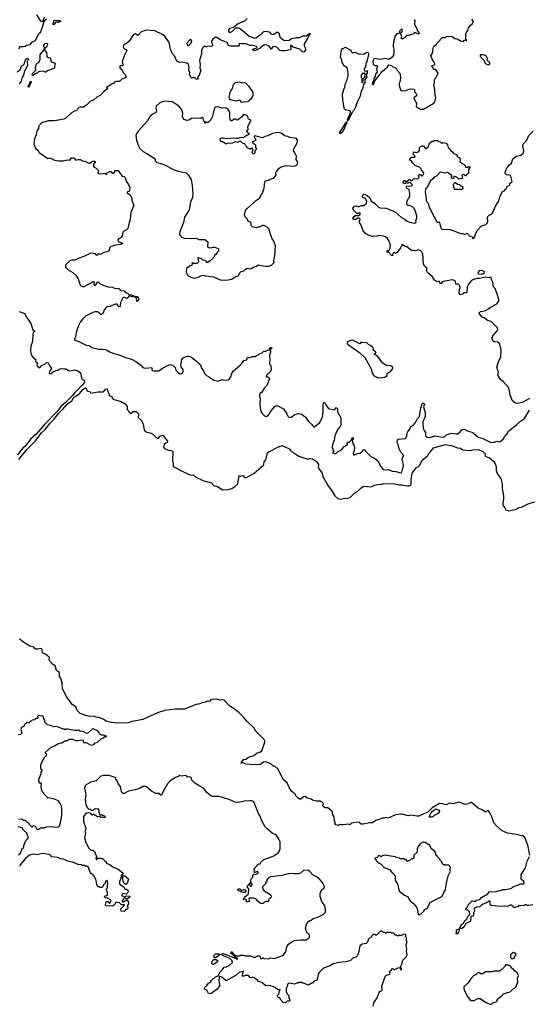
# Model space of a CAD drawing. Extents: x 2293878 to 2522763, y 823964 to 1006972.
# Tile 45 of 256: x 2398984 to 2406644, y 884001 to 898819. Entities that reach past the tile are written whole.
import ezdxf

# ---------------------------------------------------------------- set-up
doc = ezdxf.new("R2010")
doc.units = 0

msp = doc.modelspace()

# ---------------------------------------------------------------- linework, layer by layer
at = {"layer": '0CON20XD'}
for points in [[(2399235, 898890), (2399292, 898805), (2399305, 898797), (2399315, 898794), (2399338, 898802), (2399355, 898856)], [(2399386, 898825), (2399348, 898792), (2399327, 898715), (2399295, 898638), (2399285, 898619), (2399259, 898595), (2399215, 898500), (2399162, 898478), (2399137, 898443), (2399088, 898432), (2399067, 898413), (2399035, 898408), (2398988, 898412), (2398964, 898376)], [(2399485, 898742), (2399485, 898762), (2399502, 898805), (2399515, 898814), (2399535, 898806), (2399580, 898805), (2399600, 898795), (2399565, 898778), (2399525, 898782), (2399495, 898747), (2399485, 898742)], [(2402402, 898835), (2402364, 898796), (2402332, 898788), (2402268, 898755), (2402200, 898700), (2402135, 898684), (2402124, 898665), (2402124, 898644), (2402132, 898632), (2402145, 898628), (2402185, 898646), (2402232, 898698), (2402276, 898696), (2402305, 898682), (2402426, 898576), (2402515, 898539), (2402540, 898545), (2402572, 898578), (2402615, 898602), (2402655, 898639), (2402675, 898648), (2402734, 898634), (2402761, 898605), (2402785, 898596), (2402813, 898605), (2402845, 898629), (2402865, 898629), (2402886, 898605), (2402894, 898554), (2402952, 898512), (2402975, 898506), (2403035, 898510), (2403070, 898535), (2403145, 898550), (2403195, 898551), (2403245, 898574), (2403292, 898578), (2403347, 898617), (2403350, 898605), (2403318, 898565), (2403316, 898544), (2403259, 898455), (2403260, 898425), (2403278, 898385), (2403280, 898365), (2403272, 898348), (2403255, 898332), (2403236, 898336), (2403195, 898374), (2403097, 898407), (2403075, 898429), (2403061, 898429), (2403056, 898414), (2403062, 898385), (2403052, 898365), (2402968, 898352), (2402925, 898351), (2402896, 898356), (2402855, 898399), (2402825, 898416), (2402788, 898412), (2402770, 898385), (2402770, 898375), (2402763, 898373), (2402737, 898417), (2402698, 898435), (2402665, 898439), (2402637, 898425), (2402598, 898392), (2402528, 898355), (2402505, 898352), (2402487, 898365), (2402490, 898375), (2402547, 898393), (2402553, 898405), (2402545, 898416), (2402485, 898430), (2402445, 898432), (2402385, 898458), (2402324, 898454), (2402288, 898462), (2402278, 898455), (2402283, 898435), (2402275, 898421), (2402145, 898418), (2402115, 898434), (2402105, 898469), (2402054, 898495), (2401995, 898515), (2401945, 898551), (2401925, 898555), (2401888, 898525), (2401868, 898495), (2401870, 898465), (2401886, 898435), (2401883, 898425), (2401865, 898414), (2401815, 898420), (2401792, 898408), (2401778, 898408), (2401765, 898418), (2401741, 898409), (2401719, 898355), (2401717, 898305), (2401688, 898205), (2401699, 898145), (2401691, 898095), (2401706, 898054), (2401680, 897985), (2401658, 897955), (2401667, 897923), (2401635, 897922), (2401614, 897944), (2401595, 897950), (2401565, 897938), (2401555, 897948), (2401538, 898005), (2401540, 898025), (2401528, 898058), (2401533, 898105), (2401520, 898145), (2401494, 898164), (2401435, 898179), (2401385, 898174), (2401345, 898195), (2401313, 898273), (2401283, 898305), (2401251, 898375), (2401232, 898475), (2401165, 898571), (2401128, 898598), (2401015, 898650), (2400881, 898659), (2400807, 898633), (2400765, 898588), (2400748, 898588), (2400725, 898605), (2400695, 898595), (2400630, 898495), (2400588, 898462), (2400552, 898448), (2400542, 898435), (2400539, 898415), (2400546, 898396), (2400560, 898380), (2400590, 898370), (2400593, 898355), (2400557, 898285), (2400528, 898205), (2400523, 898175), (2400537, 898145), (2400535, 898130), (2400527, 898123), (2400494, 898126), (2400486, 898105), (2400495, 898089), (2400523, 898063), (2400537, 898025), (2400565, 898001), (2400584, 897965), (2400580, 897950), (2400562, 897938), (2400523, 897927), (2400485, 897890), (2400435, 897890), (2400415, 897882), (2400398, 897862), (2400375, 897853), (2400318, 897812), (2400290, 897805), (2400310, 897785), (2400255, 897742), (2400196, 897684), (2400145, 897652), (2400100, 897615), (2400050, 897595), (2399993, 897537), (2399945, 897503), (2399895, 897503), (2399875, 897497), (2399855, 897480), (2399850, 897465), (2399835, 897450)], [(2404913, 898823), (2404922, 898805), (2404920, 898745), (2404958, 898675), (2404958, 898658), (2404990, 898615), (2404990, 898605), (2404964, 898604), (2404935, 898620), (2404915, 898620), (2404905, 898600), (2404873, 898597), (2404835, 898580), (2404795, 898580), (2404788, 898562), (2404770, 898545), (2404747, 898533), (2404725, 898530), (2404718, 898545), (2404727, 898565), (2404708, 898612), (2404728, 898632), (2404739, 898655), (2404735, 898673), (2404725, 898675), (2404694, 898645), (2404692, 898618), (2404655, 898605), (2404626, 898575), (2404601, 898485), (2404598, 898415), (2404610, 898375), (2404610, 898340), (2404601, 898285), (2404580, 898250), (2404545, 898223), (2404528, 898218), (2404485, 898233), (2404385, 898219), (2404325, 898236), (2404305, 898226), (2404291, 898195), (2404295, 898150), (2404325, 898130), (2404355, 898130), (2404360, 898115), (2404348, 898075), (2404358, 898035), (2404333, 897997), (2404328, 897965), (2404308, 897932), (2404304, 897905), (2404283, 897855), (2404295, 897841), (2404307, 897853), (2404320, 897900), (2404435, 898041), (2404512, 898108), (2404535, 898140), (2404575, 898128), (2404595, 898108), (2404636, 898096), (2404655, 898062), (2404700, 898015), (2404710, 897955), (2404704, 897895), (2404689, 897865), (2404687, 897835), (2404707, 897765), (2404725, 897752), (2404775, 897749), (2404855, 897780), (2404910, 897775), (2404920, 897765), (2404920, 897735), (2404945, 897710), (2404950, 897695), (2404948, 897672), (2404914, 897646), (2404908, 897635), (2404951, 897565), (2404945, 897510), (2405005, 897471)], [(2405005, 897471), (2405055, 897474), (2405211, 897565), (2405224, 897585), (2405237, 897645), (2405227, 897677), (2405226, 897756), (2405218, 897805), (2405202, 897835), (2405218, 897865), (2405218, 897915), (2405228, 897935), (2405245, 897950), (2405272, 898015), (2405238, 898068), (2405215, 898070), (2405200, 898085), (2405198, 898098), (2405180, 898115), (2405185, 898130), (2405230, 898145), (2405210, 898185), (2405193, 898203), (2405162, 898275), (2405192, 898325), (2405192, 898365), (2405203, 898407), (2405211, 898419), (2405250, 898445), (2405255, 898460), (2405305, 898510), (2405310, 898525), (2405335, 898550), (2405377, 898553), (2405405, 898570), (2405486, 898566), (2405525, 898538), (2405562, 898532), (2405618, 898498), (2405648, 898492), (2405665, 898510), (2405685, 898510), (2405698, 898502), (2405700, 898515), (2405690, 898525), (2405692, 898575), (2405688, 898595), (2405693, 898617), (2405720, 898655), (2405732, 898698), (2405765, 898740), (2405775, 898740), (2405790, 898755), (2405790, 898775), (2405807, 898793), (2405780, 898825)], [(2399185, 897978), (2399175, 897980), (2399173, 898005), (2399231, 898065), (2399217, 898095), (2399219, 898105), (2399238, 898155), (2399245, 898164), (2399273, 898177), (2399292, 898225), (2399290, 898295), (2399350, 898365), (2399354, 898395), (2399346, 898416), (2399347, 898435), (2399365, 898460), (2399390, 898465), (2399400, 898455), (2399400, 898445), (2399384, 898406), (2399360, 898385), (2399363, 898355), (2399387, 898327), (2399390, 898265), (2399415, 898248), (2399437, 898247), (2399448, 898238), (2399450, 898195), (2399463, 898183), (2399505, 898170), (2399518, 898158), (2399510, 898145), (2399508, 898095), (2399498, 898085), (2399399, 898051), (2399375, 898030), (2399365, 898029), (2399334, 898044), (2399267, 898033), (2399251, 898019), (2399215, 898006), (2399185, 897978)], [(2401515, 898432), (2401543, 898447), (2401568, 898475), (2401570, 898495), (2401555, 898520), (2401540, 898515), (2401498, 898465), (2401502, 898435), (2401515, 898432)], [(2403915, 897300), (2403928, 897312), (2403992, 897438), (2404011, 897455), (2404036, 897505), (2404056, 897575), (2404105, 897672), (2404121, 897745), (2404149, 897805), (2404156, 897844), (2404175, 897872), (2404177, 897913), (2404205, 897960), (2404198, 897995), (2404213, 898015), (2404212, 898042), (2404205, 898050), (2404185, 898040), (2404172, 898042), (2404168, 898075), (2404189, 898121), (2404196, 898174), (2404205, 898190), (2404231, 898295), (2404226, 898316), (2404215, 898324), (2404192, 898318), (2404155, 898293), (2404082, 898302), (2404025, 898324), (2403986, 898316), (2403976, 898325), (2403964, 898355), (2403890, 898395), (2403865, 898402), (2403845, 898382), (2403825, 898378), (2403815, 898360), (2403803, 898267), (2403821, 898215), (2403826, 898176), (2403850, 898135), (2403889, 898109), (2403908, 898085), (2403917, 898005), (2403916, 897975), (2403898, 897895), (2403872, 897845), (2403864, 897796), (2403849, 897765), (2403833, 897695), (2403837, 897617), (2403856, 897486), (2403878, 897468), (2403941, 897451), (2403949, 897439), (2403947, 897393), (2403915, 897338), (2403904, 897305), (2403905, 897300), (2403915, 897300)], [(2406025, 898140), (2406050, 898155), (2406050, 898175), (2406022, 898195), (2406013, 898213), (2406017, 898235), (2406002, 898265), (2405970, 898285), (2405945, 898292), (2405912, 898288), (2405902, 898275), (2405914, 898254), (2405968, 898205), (2405983, 898165), (2405995, 898153), (2406025, 898140)], [(2398945, 898032), (2398990, 898065), (2398990, 898075), (2399000, 898085), (2399000, 898105), (2399049, 898151), (2399065, 898198), (2399085, 898230), (2399108, 898238), (2399109, 898215), (2399097, 898183), (2399099, 898135), (2399050, 898030), (2399040, 897985), (2399019, 897955), (2399006, 897895), (2398978, 897855)], [(2404135, 897870), (2404130, 897875), (2404130, 897935), (2404120, 897945), (2404120, 897985), (2404152, 898018), (2404165, 898020), (2404170, 898015), (2404172, 897965), (2404140, 897925), (2404135, 897870)], [(2399115, 897800), (2399110, 897815), (2399131, 897849), (2399135, 897878), (2399145, 897890), (2399155, 897890), (2399151, 897865), (2399115, 897800)], [(2402315, 897578), (2402355, 897583), (2402415, 897590), (2402465, 897630), (2402483, 897657), (2402491, 897685), (2402492, 897715), (2402486, 897735), (2402434, 897814), (2402385, 897863), (2402365, 897869), (2402326, 897866), (2402295, 897877), (2402225, 897868), (2402188, 897835), (2402184, 897795), (2402144, 897725), (2402128, 897655), (2402133, 897635), (2402155, 897620), (2402195, 897607), (2402245, 897600), (2402275, 897610), (2402287, 897607), (2402315, 897578)], [(2402065, 894897), (2402115, 894902), (2402167, 894913), (2402225, 894950), (2402270, 894965), (2402280, 894975), (2402288, 895005), (2402315, 895030), (2402355, 895040), (2402377, 895063), (2402405, 895078), (2402445, 895070), (2402466, 895074), (2402505, 895098), (2402545, 895110), (2402575, 895132), (2402615, 895118), (2402685, 895110), (2402725, 895112), (2402767, 895123), (2402807, 895163), (2402803, 895195), (2402819, 895265), (2402829, 895415), (2402804, 895484), (2402772, 895532), (2402731, 895671), (2402712, 895692), (2402661, 895721), (2402635, 895720), (2402585, 895698), (2402565, 895698), (2402545, 895688), (2402472, 895702), (2402462, 895722), (2402462, 895755), (2402458, 895765), (2402418, 895785), (2402406, 895816), (2402375, 895850), (2402364, 895884), (2402380, 895945), (2402405, 895978), (2402543, 896105), (2402586, 896134), (2402621, 896189), (2402634, 896206), (2402661, 896285), (2402668, 896385), (2402680, 896395), (2402724, 896406), (2402794, 896436), (2402815, 896450), (2402840, 896485), (2402836, 896515), (2402842, 896535), (2402883, 896585), (2402915, 896607), (2402980, 896625), (2403105, 896616), (2403134, 896626), (2403160, 896645), (2403167, 896673), (2403142, 896715), (2403144, 896765), (2403120, 896815), (2403098, 896845), (2403103, 896875), (2403153, 896965), (2403159, 897005), (2403145, 897031), (2403045, 897046), (2403015, 897062), (2402985, 897066), (2402958, 897078), (2402915, 897110), (2402865, 897119), (2402784, 897106), (2402715, 897073), (2402668, 897062), (2402635, 897043), (2402574, 897054), (2402525, 897072), (2402510, 897065), (2402508, 897055), (2402512, 897042), (2402530, 897025), (2402532, 897008), (2402500, 896985), (2402480, 896975), (2402528, 896938), (2402530, 896895), (2402540, 896885), (2402537, 896863), (2402520, 896845), (2402520, 896815), (2402505, 896800), (2402492, 896802), (2402480, 896815), (2402482, 896838), (2402490, 896845), (2402488, 896878), (2402465, 896880), (2402455, 896870), (2402445, 896870), (2402435, 896880), (2402402, 896892), (2402398, 896908), (2402382, 896922), (2402369, 896949), (2402332, 896962), (2402305, 896989), (2402276, 896984), (2402265, 896970), (2402225, 896982), (2402185, 896961), (2402145, 896957), (2402115, 896962), (2402095, 896950), (2402075, 896953), (2402035, 896982), (2402015, 896980), (2401998, 897005), (2401998, 897025), (2402004, 897036), (2402015, 897040), (2402045, 897042), (2402085, 897032), (2402195, 897043), (2402245, 897034), (2402275, 897036), (2402315, 897049), (2402345, 897048), (2402399, 897081), (2402440, 897095), (2402404, 897124), (2402398, 897135), (2402418, 897165), (2402415, 897210), (2402462, 897305), (2402424, 897324), (2402411, 897361), (2402398, 897375), (2402355, 897390), (2402345, 897388), (2402317, 897353), (2402265, 897310), (2402248, 897308), (2402232, 897322), (2402215, 897322), (2402163, 897293), (2402143, 897325), (2402142, 897425), (2402110, 897475), (2402072, 897492), (2402015, 897488), (2401965, 897508), (2401932, 897502), (2401917, 897493), (2401905, 897470), (2401877, 897353), (2401859, 897311), (2401815, 897270), (2401780, 897270), (2401777, 897263), (2401765, 897262), (2401765, 897270), (2401780, 897270), (2401780, 897275), (2401752, 897292), (2401740, 897335), (2401725, 897347), (2401695, 897334), (2401575, 897336), (2401525, 897309), (2401495, 897304), (2401458, 897315), (2401440, 897335), (2401432, 897362), (2401436, 897414), (2401428, 897448), (2401415, 897474), (2401387, 897507), (2401343, 897545), (2401275, 897584), (2401155, 897592), (2401092, 897568), (2401035, 897520), (2401032, 897488), (2401039, 897445), (2401029, 897421), (2400984, 897396), (2400947, 897365), (2400907, 897295), (2400765, 897140), (2400745, 897110), (2400730, 897075), (2400740, 897005), (2400757, 896945), (2400787, 896885), (2400840, 896835), (2400896, 896806), (2401005, 896733), (2401022, 896715), (2401020, 896695), (2401045, 896671), (2401092, 896662), (2401149, 896639), (2401305, 896558), (2401365, 896538), (2401485, 896512), (2401515, 896485), (2401563, 896415), (2401578, 896325), (2401586, 896205), (2401581, 896145), (2401552, 896075), (2401531, 895955), (2401461, 895845), (2401447, 895767), (2401390, 895625), (2401388, 895585), (2401414, 895544), (2401455, 895531), (2401565, 895524), (2401635, 895530), (2401675, 895512), (2401765, 895510), (2401810, 895475), (2401808, 895408), (2401825, 895390), (2401855, 895388), (2401885, 895398), (2401915, 895398), (2401965, 895378), (2401973, 895363), (2401971, 895335), (2401948, 895312), (2401934, 895285), (2401911, 895269), (2401891, 895229), (2401845, 895188), (2401805, 895163), (2401790, 895165), (2401785, 895190), (2401735, 895200), (2401715, 895220), (2401662, 895238), (2401670, 895175), (2401648, 895152), (2401595, 895150), (2401585, 895160), (2401575, 895160), (2401570, 895155), (2401580, 895145), (2401578, 895132), (2401565, 895120), (2401532, 895108), (2401515, 895090), (2401505, 895090), (2401492, 895078), (2401488, 895025), (2401502, 894982), (2401522, 894962), (2401554, 894944), (2401605, 894930), (2401667, 894943), (2401715, 894970), (2401745, 894973), (2401775, 894963), (2401899, 894949), (2401995, 894902), (2402065, 894897)], [(2399835, 897450), (2399805, 897442), (2399762, 897418), (2399675, 897338), (2399645, 897320), (2399505, 897297), (2399414, 897296), (2399325, 897270), (2399305, 897258), (2399275, 897228), (2399264, 897205), (2399264, 897175), (2399242, 897145), (2399232, 897085), (2399208, 897025), (2399194, 896945), (2399220, 896885), (2399260, 896850), (2399275, 896822), (2399405, 896728), (2399435, 896738), (2399507, 896707), (2399566, 896696), (2399635, 896694), (2399702, 896708), (2399735, 896707), (2399762, 896738), (2399785, 896740), (2399803, 896733), (2399825, 896704), (2399864, 896716), (2399896, 896716), (2399930, 896695), (2399965, 896692), (2400015, 896664), (2400035, 896662), (2400085, 896688), (2400110, 896690), (2400116, 896686), (2400116, 896675), (2400105, 896657), (2400094, 896636), (2400094, 896614), (2400105, 896598), (2400135, 896582), (2400162, 896555), (2400168, 896545), (2400160, 896515), (2400170, 896505), (2400225, 896501), (2400265, 896510), (2400280, 896495), (2400295, 896493), (2400300, 896515), (2400336, 896534), (2400354, 896534), (2400375, 896511), (2400391, 896509), (2400408, 896522), (2400422, 896548), (2400465, 896550), (2400492, 896502), (2400520, 896475), (2400520, 896465), (2400555, 896457), (2400568, 896445), (2400585, 896390), (2400619, 896339), (2400637, 896285), (2400636, 896244), (2400625, 896233), (2400605, 896227), (2400600, 896215), (2400635, 896190), (2400655, 896167), (2400667, 896135), (2400670, 896100), (2400699, 896025), (2400652, 895915), (2400646, 895814), (2400628, 895765), (2400610, 895675), (2400590, 895655), (2400550, 895635), (2400535, 895620), (2400522, 895568), (2400507, 895543), (2400495, 895530), (2400471, 895519), (2400460, 895505), (2400462, 895482), (2400530, 895455), (2400522, 895445), (2400495, 895434), (2400422, 895428), (2400353, 895407), (2400332, 895385), (2400330, 895340), (2400295, 895323), (2400246, 895314), (2400195, 895287), (2400175, 895293), (2400165, 895290), (2400145, 895272), (2400125, 895297), (2400055, 895307), (2399950, 895255), (2399860, 895225), (2399815, 895202), (2399765, 895200), (2399738, 895192), (2399670, 895125), (2399670, 895085), (2399685, 895080), (2399710, 895055), (2399782, 895015), (2399826, 894976), (2399860, 894920), (2399893, 894823), (2399903, 894813), (2399941, 894801), (2399955, 894802), (2400095, 894880), (2400103, 894873), (2400098, 894828), (2400119, 894821), (2400130, 894830), (2400152, 894868), (2400165, 894872), (2400198, 894838), (2400315, 894800), (2400375, 894793), (2400425, 894772), (2400445, 894777), (2400475, 894772), (2400490, 894765), (2400490, 894755), (2400500, 894745), (2400555, 894737), (2400574, 894714), (2400605, 894702), (2400625, 894682), (2400665, 894678), (2400700, 894665), (2400710, 894655), (2400702, 894648), (2400675, 894647), (2400635, 894663), (2400622, 894658), (2400612, 894642), (2400595, 894622), (2400565, 894640), (2400545, 894639), (2400535, 894631), (2400497, 894565), (2400496, 894514), (2400485, 894500), (2400470, 894505), (2400447, 894537), (2400425, 894538), (2400340, 894505), (2400295, 894496), (2400278, 894485), (2400255, 894450), (2400238, 894402), (2400215, 894383), (2400205, 894384), (2400185, 894403), (2400155, 894420), (2400117, 894423), (2400085, 894413), (2399975, 894358), (2399933, 894317), (2399894, 894265), (2399868, 894215), (2399835, 894128), (2399821, 894045), (2399808, 894015), (2399808, 894005), (2399825, 893990), (2399854, 893984), (2399985, 893921), (2400026, 893916), (2400068, 893888), (2400175, 893862), (2400225, 893862), (2400275, 893854), (2400297, 893847), (2400335, 893820), (2400397, 893797), (2400465, 893779), (2400574, 893734), (2400665, 893709), (2400730, 893675), (2400805, 893620), (2400835, 893587), (2400849, 893579), (2400875, 893575), (2400970, 893585), (2400974, 893575), (2400968, 893555), (2400972, 893545), (2400997, 893537), (2401075, 893536), (2401115, 893566), (2401205, 893617), (2401245, 893630), (2401265, 893627), (2401285, 893618), (2401322, 893585), (2401333, 893545), (2401345, 893528), (2401372, 893502), (2401395, 893490), (2401425, 893492), (2401443, 893517), (2401439, 893555), (2401412, 893595), (2401408, 893615), (2401422, 893705), (2401442, 893728), (2401475, 893747), (2401505, 893757), (2401526, 893756), (2401565, 893738), (2401646, 893676), (2401676, 893646), (2401710, 893605), (2401712, 893585), (2401747, 893537), (2401762, 893495), (2401794, 893464), (2401835, 893438), (2401904, 893394), (2401945, 893382), (2401965, 893380), (2402025, 893402), (2402055, 893392), (2402115, 893400), (2402135, 893412), (2402160, 893445), (2402172, 893495), (2402197, 893533), (2402293, 893617), (2402340, 893665), (2402355, 893690), (2402395, 893698), (2402402, 893705), (2402401, 893725), (2402408, 893735), (2402415, 893738), (2402435, 893728), (2402485, 893750), (2402525, 893752), (2402543, 893767), (2402580, 893780), (2402588, 893792), (2402627, 893803), (2402655, 893828), (2402685, 893828), (2402713, 893847), (2402740, 893850), (2402738, 893875), (2402755, 893887), (2402767, 893887), (2402773, 893875), (2402769, 893865), (2402740, 893850), (2402752, 893832), (2402754, 893815), (2402739, 893765), (2402744, 893705), (2402738, 893645), (2402740, 893635), (2402760, 893615), (2402764, 893555), (2402754, 893525), (2402695, 893470), (2402690, 893455), (2402690, 893450), (2402705, 893450), (2402735, 893430), (2402738, 893405), (2402723, 893387), (2402718, 893355), (2402695, 893310), (2402658, 893275), (2402622, 893215), (2402595, 893190), (2402588, 893165), (2402600, 893115), (2402594, 893045), (2402596, 892976), (2402609, 892925), (2402624, 892895), (2402665, 892857), (2402695, 892848), (2402713, 892857), (2402736, 892884), (2402772, 892955), (2402795, 892968), (2402825, 893002), (2402855, 893012), (2402950, 892965), (2402996, 892896), (2403012, 892852), (2403035, 892832), (2403065, 892837), (2403121, 892879), (2403175, 892892), (2403225, 892882), (2403278, 892835), (2403325, 892772), (2403376, 892726), (2403385, 892710), (2403405, 892690), (2403415, 892690), (2403495, 892758), (2403537, 892843), (2403548, 892918), (2403544, 893006), (2403553, 893057), (2403565, 893060), (2403581, 893045), (2403592, 893015), (2403625, 892968), (2403711, 892949), (2403722, 892955), (2403735, 892980), (2403745, 892980), (2403762, 892962), (2403762, 892915), (2403813, 892825), (2403812, 892735), (2403818, 892725), (2403802, 892695), (2403765, 892658), (2403750, 892625), (2403719, 892555), (2403713, 892487), (2403688, 892425), (2403682, 892375), (2403690, 892365), (2403693, 892343), (2403710, 892325), (2403690, 892305), (2403690, 892295), (2403715, 892288), (2403735, 892290), (2403748, 892295), (2403770, 892320), (2403819, 892345), (2403862, 892398), (2403910, 892425), (2403905, 892450), (2403915, 892460), (2403935, 892460), (2403972, 892498), (2403980, 892525), (2403995, 892532), (2403998, 892502), (2403982, 892485), (2403995, 892430), (2404012, 892405), (2404016, 892385), (2404010, 892325), (2403998, 892295), (2404002, 892272), (2404015, 892270), (2404055, 892288), (2404100, 892295), (2404138, 892325), (2404155, 892350), (2404165, 892348), (2404180, 892325), (2404264, 892245), (2404315, 892218), (2404368, 892178), (2404413, 892093), (2404445, 892053), (2404465, 892047), (2404525, 892050), (2404585, 892025), (2404645, 892021), (2404705, 891999), (2404725, 892003)], [(2403792, 897112), (2403805, 897112), (2403840, 897135), (2403871, 897185), (2403878, 897222), (2403896, 897245), (2403905, 897280), (2403885, 897272), (2403865, 897248), (2403858, 897222), (2403793, 897125), (2403792, 897112)], [(2406645, 893116), (2406535, 893059), (2406478, 893042), (2406435, 893046), (2406393, 893085), (2406353, 893185), (2406351, 893215), (2406331, 893285), (2406250, 893375), (2406210, 893405), (2406174, 893465), (2406173, 893485), (2406183, 893505), (2406156, 893595), (2406184, 893685), (2406216, 893735), (2406222, 893845), (2406212, 893895), (2406195, 893946), (2406165, 893966), (2406115, 893969), (2406102, 893982), (2406082, 894025), (2406095, 894059), (2406165, 894141), (2406169, 894155), (2406163, 894185), (2406070, 894275), (2406015, 894290), (2405965, 894331), (2405934, 894344), (2405890, 894395), (2405892, 894408), (2405913, 894427), (2405975, 894439), (2406031, 894469), (2406062, 894495), (2406095, 894507), (2406122, 894528), (2406155, 894542), (2406185, 894583), (2406185, 894605), (2406159, 894695), (2406129, 894775), (2406108, 894798), (2406100, 894825), (2406102, 894852), (2406074, 894914), (2406072, 894935), (2406065, 894942), (2406025, 894936), (2405985, 894945), (2405895, 894925), (2405854, 894926), (2405795, 894905), (2405776, 894894), (2405738, 894855), (2405723, 894827), (2405712, 894795), (2405705, 894720), (2405695, 894710), (2405665, 894710), (2405641, 894689), (2405605, 894680), (2405592, 894705), (2405593, 894763), (2405603, 894787), (2405602, 894815), (2405575, 894838), (2405541, 894841), (2405533, 894883), (2405505, 894899), (2405475, 894903), (2405434, 894896), (2405355, 894878), (2405327, 894863), (2405315, 894842), (2405305, 894850), (2405295, 894878), (2405285, 894880), (2405265, 894872), (2405221, 894901), (2405189, 894949), (2405114, 895014), (2405100, 895045), (2405107, 895075), (2405072, 895105), (2405055, 895140), (2405046, 895295), (2405035, 895317), (2405005, 895346), (2404975, 895353), (2404935, 895338), (2404905, 895347), (2404875, 895347), (2404805, 895402), (2404773, 895413), (2404735, 895438), (2404710, 895385), (2404656, 895314), (2404635, 895302), (2404615, 895318), (2404598, 895305), (2404590, 895285), (2404600, 895275), (2404595, 895270), (2404572, 895272), (2404528, 895318), (2404515, 895322), (2404503, 895337), (2404514, 895346), (2404522, 895342), (2404535, 895340), (2404550, 895360), (2404557, 895425), (2404533, 895495), (2404513, 895525), (2404485, 895550), (2404455, 895560), (2404375, 895572), (2404355, 895563), (2404285, 895557), (2404220, 895575), (2404181, 895601), (2404145, 895640), (2404112, 895735), (2404090, 895765), (2404090, 895795), (2404100, 895805), (2404100, 895815), (2404085, 895830), (2404065, 895830), (2404035, 895810), (2404005, 895812), (2403993, 895823), (2403998, 895845), (2404025, 895870), (2404088, 895872), (2404100, 895885), (2404100, 895905), (2404095, 895910), (2404065, 895900), (2404052, 895902), (2404011, 895941), (2403993, 895977), (2404018, 896012), (2404045, 896017), (2404075, 896002), (2404115, 896022), (2404157, 896023), (2404195, 896060), (2404200, 896085), (2404188, 896118), (2404175, 896132), (2404148, 896138), (2404138, 896148), (2404140, 896185), (2404162, 896192), (2404208, 896175), (2404245, 896138), (2404268, 896088), (2404318, 896058), (2404380, 895995), (2404407, 895987), (2404495, 895981), (2404565, 895950), (2404595, 895943), (2404635, 895920), (2404725, 895844), (2404765, 895821), (2404800, 895790), (2404845, 895770), (2404915, 895757), (2404935, 895762), (2404942, 895775), (2404941, 895795), (2404956, 895834), (2404954, 895865), (2404935, 895930), (2404912, 895975), (2404891, 896001), (2404845, 896022), (2404813, 896023), (2404802, 896045), (2404808, 896095), (2404848, 896165), (2404848, 896205), (2404838, 896265), (2404813, 896273), (2404800, 896285), (2404800, 896315), (2404805, 896320), (2404835, 896312), (2404875, 896320), (2404890, 896335), (2404855, 896370), (2404835, 896370), (2404825, 896360), (2404805, 896360), (2404795, 896370), (2404775, 896350), (2404750, 896365), (2404748, 896382), (2404765, 896400), (2404775, 896400), (2404785, 896390), (2404805, 896390), (2404828, 896402), (2404845, 896420), (2404865, 896400), (2404885, 896400), (2404902, 896418), (2404925, 896428), (2404968, 896422), (2404990, 896445), (2404980, 896475), (2404995, 896490), (2405008, 896488), (2405025, 896470), (2405035, 896470), (2405055, 896490), (2405060, 896515), (2405023, 896553), (2405020, 896575), (2404995, 896598), (2404958, 896608), (2404930, 896625), (2404887, 896667), (2404875, 896690), (2404850, 896705), (2404848, 896732), (2404875, 896748), (2404925, 896750), (2404930, 896755), (2404925, 896770), (2404900, 896795), (2404903, 896817), (2404915, 896830), (2404945, 896820), (2404978, 896832), (2404992, 896848), (2404992, 896885), (2405001, 896899), (2405035, 896920), (2405055, 896920), (2405075, 896890), (2405085, 896880), (2405095, 896880), (2405123, 896907), (2405138, 896945), (2405163, 896977), (2405185, 896990), (2405205, 896990), (2405215, 897000), (2405265, 897000), (2405275, 896990), (2405308, 896978), (2405325, 896960), (2405335, 896960), (2405345, 896970), (2405395, 896960), (2405417, 896935), (2405423, 896893), (2405452, 896875), (2405462, 896852), (2405486, 896836), (2405507, 896807), (2405540, 896795), (2405558, 896778), (2405560, 896765), (2405570, 896755), (2405593, 896743), (2405607, 896713), (2405600, 896685), (2405634, 896654), (2405672, 896635), (2405692, 896602), (2405725, 896600), (2405735, 896610), (2405750, 896605), (2405750, 896595), (2405730, 896565), (2405730, 896505), (2405715, 896500), (2405700, 896485), (2405695, 896470), (2405685, 896470), (2405657, 896487), (2405640, 896485), (2405632, 896475), (2405640, 896435), (2405617, 896423), (2405585, 896420), (2405555, 896448), (2405525, 896460), (2405512, 896458), (2405505, 896430), (2405485, 896430), (2405472, 896445), (2405482, 896458), (2405482, 896475), (2405431, 896511), (2405415, 896517), (2405375, 896510), (2405305, 896522), (2405248, 896465), (2405212, 896448), (2405195, 896422), (2405153, 896387), (2405107, 896295), (2405086, 896274), (2405080, 896225), (2405096, 896134), (2405093, 896105), (2405105, 896080), (2405126, 896056), (2405134, 896014), (2405186, 895905), (2405255, 895778), (2405265, 895768), (2405285, 895778), (2405293, 895765), (2405314, 895684), (2405325, 895672), (2405335, 895668), (2405453, 895663), (2405615, 895602), (2405645, 895602), (2405675, 895593), (2405705, 895602), (2405715, 895600), (2405732, 895585), (2405738, 895565), (2405775, 895562), (2405795, 895524), (2405805, 895524), (2405826, 895555), (2405835, 895590), (2405862, 895648), (2405928, 895715), (2405991, 895739), (2406016, 895764), (2406023, 895785), (2406017, 895835), (2406023, 895855), (2406042, 895875), (2406082, 895898), (2406100, 895925), (2406137, 896013), (2406182, 896085), (2406204, 896165), (2406235, 896230), (2406270, 896245), (2406270, 896255), (2406282, 896268), (2406300, 896275), (2406312, 896315), (2406340, 896325), (2406350, 896335), (2406350, 896355), (2406388, 896385), (2406369, 896465), (2406364, 896474), (2406345, 896481), (2406302, 896485), (2406284, 896504), (2406289, 896545), (2406313, 896595), (2406345, 896635), (2406375, 896662), (2406399, 896725), (2406415, 896742), (2406454, 896766), (2406519, 896781), (2406551, 896809), (2406563, 896845), (2406546, 896924), (2406552, 896948), (2406606, 897005), (2406635, 897077), (2406705, 897143)], [(2405625, 896262), (2405522, 896265), (2405503, 896335), (2405515, 896360), (2405525, 896370), (2405535, 896370), (2405565, 896342), (2405595, 896338), (2405615, 896320), (2405639, 896309), (2405647, 896273), (2405625, 896262)], [(2405925, 894988), (2405945, 894995), (2405971, 895015), (2405973, 895025), (2405935, 895044), (2405892, 895038), (2405875, 895020), (2405873, 895003), (2405880, 894995), (2405925, 894988)], [(2400745, 894580), (2400737, 894627), (2400720, 894645), (2400723, 894657), (2400750, 894655), (2400768, 894625), (2400770, 894595), (2400745, 894580)], [(2398975, 894425), (2399059, 894395), (2399076, 894355), (2399152, 894245), (2399182, 894152), (2399206, 894135), (2399206, 894125), (2399186, 894105), (2399179, 894085), (2399175, 893975), (2399152, 893905), (2399146, 893835), (2399155, 893773), (2399185, 893737), (2399227, 893707), (2399223, 893673), (2399235, 893660), (2399245, 893660), (2399250, 893645), (2399242, 893625), (2399244, 893604), (2399285, 893580), (2399315, 893622), (2399337, 893623), (2399360, 893635), (2399380, 893655), (2399399, 893659), (2399413, 893653), (2399436, 893606), (2399460, 893575), (2399455, 893558), (2399437, 893535), (2399428, 893505), (2399431, 893491), (2399456, 893494), (2399492, 893525), (2399532, 893538), (2399555, 893544), (2399585, 893567), (2399605, 893570), (2399645, 893564), (2399676, 893566), (2399695, 893557), (2399705, 893542), (2399734, 893534), (2399805, 893552), (2399856, 893536), (2399896, 893505), (2399912, 893425), (2399924, 893404), (2399953, 893393), (2399956, 893365), (2399926, 893324), (2399813, 893207), (2399779, 893161), (2399669, 893051), (2399605, 893001), (2399547, 892923), (2399357, 892725), (2399229, 892581), (2399151, 892509), (2399068, 892402), (2399024, 892366), (2398948, 892272)], [(2404395, 893428), (2404435, 893432), (2404472, 893438), (2404510, 893465), (2404510, 893495), (2404555, 893518), (2404588, 893562), (2404592, 893585), (2404585, 893602), (2404555, 893616), (2404505, 893610), (2404441, 893651), (2404376, 893736), (2404355, 893758), (2404310, 893785), (2404325, 893790), (2404338, 893805), (2404338, 893815), (2404305, 893840), (2404298, 893858), (2404300, 893875), (2404289, 893889), (2404258, 893918), (2404230, 893925), (2404200, 893955), (2404125, 893960), (2404115, 893968), (2404095, 893943), (2403985, 893997), (2403945, 893988), (2403911, 893969), (2403908, 893945), (2403928, 893925), (2404098, 893805), (2404172, 893735), (2404268, 893565), (2404275, 893520), (2404302, 893465), (2404364, 893434), (2404395, 893428)], [(2398969, 892201), (2399091, 892349), (2399214, 892475), (2399311, 892599), (2399368, 892652), (2399443, 892747), (2399498, 892802), (2399567, 892893), (2399635, 892961), (2399700, 893040), (2399768, 893085), (2399785, 893116), (2399802, 893138), (2399846, 893164), (2399890, 893200), (2399935, 893253), (2399975, 893278), (2399990, 893265), (2399992, 893232), (2400045, 893220), (2400055, 893200), (2400165, 893216), (2400235, 893220), (2400246, 893225), (2400275, 893259), (2400300, 893265), (2400303, 893233), (2400330, 893185), (2400330, 893165), (2400368, 893148), (2400372, 893125), (2400402, 893102), (2400510, 893075), (2400568, 893038), (2400600, 893000), (2400601, 892955), (2400638, 892908), (2400665, 892890), (2400682, 892915), (2400695, 892921), (2400733, 892923), (2400749, 892909), (2400768, 892885), (2400768, 892855), (2400760, 892835), (2400817, 892787), (2400842, 892732), (2400854, 892645), (2400865, 892632), (2400895, 892612), (2400945, 892602), (2400980, 892585), (2401030, 892535), (2401055, 892520), (2401075, 892520), (2401085, 892550), (2401138, 892568), (2401150, 892555), (2401150, 892545), (2401206, 892475), (2401202, 892458), (2401165, 892441), (2401154, 892425), (2401147, 892385), (2401162, 892365), (2401215, 892340), (2401265, 892334), (2401286, 892315), (2401279, 892179), (2401292, 892135), (2401292, 892102), (2401300, 892090), (2401445, 892013), (2401555, 891966), (2401595, 891968), (2401632, 891932), (2401735, 891883), (2401865, 891851), (2401905, 891805), (2401949, 891799), (2402035, 891746), (2402105, 891748), (2402175, 891766), (2402218, 891792), (2402262, 891835), (2402285, 891960), (2402305, 891950), (2402338, 891958), (2402365, 891930), (2402385, 891928), (2402405, 891932), (2402510, 891995), (2402648, 892115), (2402656, 892125), (2402661, 892165), (2402685, 892195), (2402706, 892284), (2402730, 892315), (2402865, 892388), (2402925, 892409), (2403028, 892365), (2403045, 892352), (2403052, 892335), (2403074, 892314), (2403112, 892295), (2403179, 892249), (2403315, 892203), (2403346, 892214), (2403385, 892208), (2403445, 892169), (2403474, 892126), (2403471, 892085), (2403495, 892040), (2403525, 892007), (2403545, 891935), (2403619, 891805), (2403675, 891728), (2403721, 891651), (2403765, 891615), (2403805, 891602), (2403865, 891616), (2403905, 891611), (2403955, 891634), (2404015, 891692), (2404063, 891717), (2404116, 891775), (2404155, 891797), (2404255, 891791), (2404278, 891795), (2404316, 891814), (2404385, 891828), (2404415, 891826), (2404455, 891841), (2404616, 891834), (2404685, 891820), (2404725, 891820), (2404815, 891803), (2404836, 891804), (2404856, 891815), (2404867, 891833), (2404868, 891895), (2404884, 891996), (2404951, 892079), (2404975, 892088), (2404997, 892115), (2405035, 892188), (2405113, 892255), (2405135, 892292), (2405160, 892315), (2405202, 892375), (2405385, 892428), (2405485, 892406), (2405564, 892374), (2405612, 892372), (2405645, 892347), (2405755, 892338), (2405794, 892346), (2405875, 892349), (2405941, 892325), (2405980, 892285), (2405983, 892255), (2405990, 892245), (2406045, 892226), (2406106, 892175), (2406126, 892144), (2406147, 892093), (2406144, 892034), (2406167, 891977), (2406214, 891915), (2406235, 891836), (2406235, 891765), (2406257, 891655), (2406258, 891602), (2406244, 891535), (2406247, 891515), (2406279, 891475), (2406294, 891445), (2406335, 891430), (2406435, 891446), (2406490, 891480), (2406535, 891488), (2406628, 891532), (2406725, 891563)], [(2404725, 892003), (2404735, 892025), (2404736, 892055), (2404752, 892105), (2404752, 892125), (2404733, 892205), (2404754, 892265), (2404713, 892313), (2404690, 892360), (2404674, 892424), (2404659, 892455), (2404663, 892495), (2404680, 892505), (2404772, 892518), (2404796, 892535), (2404815, 892610), (2404846, 892655), (2404859, 892685), (2404875, 892703), (2404905, 892717), (2404935, 892756), (2404963, 892817), (2404995, 892845), (2405013, 892977), (2405028, 893005), (2405029, 893035), (2405044, 893046), (2405056, 893046), (2405067, 893035), (2405056, 892995), (2405081, 892909), (2405077, 892845), (2405043, 892765), (2405047, 892665), (2405063, 892635), (2405083, 892605), (2405083, 892555), (2405105, 892536), (2405155, 892530), (2405225, 892556), (2405345, 892536), (2405368, 892542), (2405400, 892570), (2405471, 892595), (2405545, 892584), (2405565, 892587), (2405604, 892615), (2405628, 892645), (2405666, 892656), (2405725, 892629), (2405795, 892607), (2405874, 892534), (2405945, 892517), (2406066, 892454), (2406115, 892462), (2406155, 892478), (2406186, 892466), (2406205, 892472), (2406250, 892505), (2406270, 892540), (2406307, 892583), (2406332, 892628), (2406457, 892725), (2406498, 892765), (2406573, 892817), (2406648, 892945)], [(2406650, 886245), (2406627, 886375), (2406584, 886505), (2406555, 886538), (2406525, 886539), (2406455, 886558), (2406316, 886576), (2406235, 886614), (2406153, 886685), (2406111, 886731), (2406085, 886812), (2406045, 886892), (2406025, 886917), (2406005, 886912), (2405985, 886892), (2405937, 886927), (2405875, 886952), (2405776, 887036), (2405765, 887039), (2405725, 887016), (2405685, 887010), (2405585, 887044), (2405495, 887020), (2405465, 887026), (2405435, 887022), (2405395, 887004), (2405353, 887013), (2405345, 887020), (2405295, 887023), (2405184, 886956), (2405125, 886898), (2404985, 886834), (2404955, 886832), (2404875, 886849), (2404825, 886840), (2404735, 886864), (2404715, 886864), (2404635, 886851), (2404525, 886804), (2404495, 886812), (2404465, 886803), (2404435, 886804), (2404385, 886780), (2404335, 886767), (2404285, 886734), (2404245, 886734), (2404145, 886710), (2404115, 886710), (2404087, 886737), (2404055, 886742), (2403970, 886725), (2403945, 886702), (2403925, 886710), (2403845, 886700), (2403815, 886700), (2403797, 886707), (2403775, 886690), (2403735, 886700), (2403728, 886715), (2403728, 886735), (2403714, 886764), (2403710, 886825), (2403688, 886865), (2403687, 886897), (2403615, 886960), (2403575, 886960), (2403550, 886975), (2403543, 886995), (2403550, 887025), (2403525, 887050), (2403515, 887050), (2403505, 887060), (2403445, 887060), (2403383, 887073), (2403367, 887087), (2403305, 887102), (2403275, 887127), (2403252, 887125), (2403211, 887089), (2403195, 887090), (2403172, 887102), (2403141, 887135), (2403126, 887166), (2403075, 887206), (2403036, 887265), (2403004, 887334), (2402943, 887385), (2402865, 887550), (2402845, 887560), (2402825, 887582), (2402815, 887587), (2402793, 887583), (2402758, 887618), (2402693, 887647), (2402655, 887648), (2402605, 887611), (2402514, 887604), (2402385, 887617), (2402335, 887640), (2402325, 887630), (2402315, 887630), (2402310, 887635), (2402325, 887650), (2402346, 887684), (2402385, 887690), (2402425, 887722), (2402502, 887748), (2402552, 887785), (2402585, 887793), (2402624, 887816), (2402668, 887945), (2402669, 887965), (2402659, 887985), (2402535, 888112), (2402507, 888157), (2402393, 888265), (2402355, 888315), (2402277, 888395), (2402210, 888450), (2402147, 888485), (2402055, 888577), (2402026, 888584), (2401995, 888576), (2401945, 888592), (2401865, 888590), (2401853, 888585), (2401845, 888563), (2401835, 888558), (2401824, 888564), (2401805, 888562), (2401773, 888547), (2401725, 888540), (2401670, 888520), (2401635, 888513), (2401455, 888442), (2401315, 888443), (2401165, 888422), (2401055, 888390), (2400835, 888287), (2400673, 888255), (2400612, 888235), (2400455, 888231), (2400365, 888242), (2400285, 888262), (2400240, 888290), (2400175, 888318), (2400135, 888322), (2400088, 888338), (2400045, 888335), (2399995, 888342), (2399895, 888377), (2399849, 888425), (2399828, 888478), (2399773, 888515), (2399732, 888575), (2399696, 888615), (2399629, 888749), (2399620, 888840), (2399600, 888910), (2399584, 888935), (2399580, 888995), (2399539, 889025), (2399515, 889095), (2399475, 889118), (2399435, 889165), (2399427, 889185), (2399431, 889215), (2399425, 889225), (2399377, 889267), (2399335, 889286), (2399327, 889295), (2399315, 889358), (2399255, 889345), (2399225, 889345), (2399210, 889355), (2399191, 889381), (2399135, 889392), (2399071, 889431), (2399019, 889465), (2398995, 889492), (2398977, 889497)], [(2398973, 886787), (2399015, 886790), (2399035, 886770), (2399065, 886770), (2399083, 886753), (2399098, 886748), (2399120, 886725), (2399120, 886715), (2399165, 886670), (2399178, 886672), (2399185, 886690), (2399208, 886688), (2399228, 886668), (2399245, 886630), (2399270, 886635), (2399295, 886658), (2399352, 886658), (2399385, 886672), (2399455, 886678), (2399535, 886668), (2399565, 886670), (2399584, 886686), (2399598, 886735), (2399616, 886844), (2399616, 886946), (2399610, 886985), (2399594, 887025), (2399565, 887062), (2399492, 887092), (2399408, 887108), (2399350, 887165), (2399345, 887180), (2399323, 887203), (2399312, 887235), (2399307, 887275), (2399312, 887322), (2399305, 887330), (2399285, 887330), (2399273, 887353), (2399273, 887385), (2399307, 887475), (2399308, 887495), (2399328, 887525), (2399312, 887532), (2399303, 887553), (2399301, 887605), (2399352, 887718), (2399372, 887738), (2399388, 887745), (2399390, 887765), (2399370, 887775), (2399373, 887797), (2399455, 887872), (2399507, 887893), (2399565, 887928), (2399615, 887938), (2399655, 887960), (2399665, 887960), (2399675, 887970), (2399705, 887970), (2399725, 887990), (2399775, 887990), (2399815, 887972), (2399855, 887970), (2399935, 887980), (2399945, 887940), (2399985, 887940), (2400055, 887900), (2400097, 887913), (2400120, 887935), (2400155, 887948), (2400215, 888000), (2400248, 888012), (2400265, 888030), (2400275, 888030), (2400285, 888020), (2400290, 888035), (2400245, 888050), (2400215, 888050), (2400184, 888074), (2400172, 888095), (2400145, 888122), (2400087, 888147), (2400072, 888142), (2400008, 888082), (2399995, 888078), (2399940, 888105), (2399893, 888113), (2399865, 888128), (2399845, 888120), (2399805, 888120), (2399705, 888140), (2399675, 888140), (2399665, 888130), (2399655, 888140), (2399635, 888140), (2399565, 888172), (2399525, 888182), (2399495, 888178), (2399445, 888198), (2399400, 888205), (2399360, 888245), (2399360, 888275), (2399340, 888305), (2399340, 888325), (2399325, 888338), (2399255, 888350), (2399250, 888325), (2399260, 888315), (2399258, 888302), (2399225, 888300), (2399205, 888280), (2399172, 888278), (2399158, 888262), (2399145, 888260), (2399132, 888248), (2399125, 888230), (2399085, 888240), (2399080, 888225), (2399050, 888205), (2399050, 888185), (2399010, 888165), (2399002, 888135), (2399017, 888083), (2398997, 888063), (2398960, 888055)], [(2403782, 884632), (2403695, 884610), (2403645, 884580), (2403565, 884550), (2403535, 884532), (2403485, 884480), (2403472, 884455), (2403467, 884413), (2403448, 884365), (2403405, 884352), (2403385, 884320), (2403375, 884320), (2403325, 884290), (2403303, 884293), (2403255, 884320), (2403235, 884320), (2403225, 884330), (2403175, 884330), (2403165, 884320), (2403145, 884320), (2403115, 884302), (2403035, 884318), (2403015, 884310), (2403000, 884255), (2402990, 884245), (2402990, 884185), (2403000, 884175), (2403000, 884165), (2403030, 884135), (2403030, 884095), (2403040, 884085), (2403042, 884058), (2403032, 884048), (2403005, 884050), (2402989, 884031), (2402969, 884021), (2402945, 884030), (2402902, 884075), (2402895, 884100), (2402875, 884102), (2402862, 884115), (2402860, 884135), (2402877, 884153), (2402888, 884202), (2402900, 884215), (2402895, 884230), (2402885, 884220), (2402865, 884220), (2402822, 884255), (2402745, 884284), (2402685, 884280), (2402625, 884328), (2402575, 884342), (2402556, 884366), (2402531, 884381), (2402515, 884398), (2402485, 884410), (2402459, 884401), (2402445, 884403), (2402429, 884429), (2402416, 884436), (2402375, 884433), (2402345, 884420), (2402333, 884433), (2402332, 884445), (2402348, 884498), (2402325, 884489), (2402285, 884479), (2402239, 884441), (2402085, 884354), (2402045, 884392), (2402010, 884415), (2401982, 884418), (2401978, 884355), (2401987, 884305), (2401985, 884280), (2401950, 884230), (2401855, 884157), (2401824, 884165), (2401796, 884216), (2401772, 884222), (2401761, 884231), (2401760, 884245), (2401772, 884265), (2401795, 884283), (2401821, 884319), (2401850, 884335), (2401868, 884362), (2401925, 884413), (2401968, 884432), (2402002, 884495), (2402032, 884525), (2402055, 884560), (2402085, 884563), (2402130, 884585), (2402182, 884628), (2402177, 884655), (2402146, 884686), (2402035, 884737), (2402020, 884745), (2402012, 884758), (2402045, 884764), (2402235, 884692), (2402255, 884680), (2402262, 884685), (2402258, 884695), (2402245, 884702), (2402235, 884700), (2402188, 884748), (2402160, 884765), (2402165, 884790), (2402175, 884790), (2402192, 884762), (2402235, 884732), (2402295, 884730), (2402305, 884740), (2402355, 884740), (2402375, 884732), (2402445, 884730), (2402505, 884710), (2402527, 884713), (2402565, 884730), (2402595, 884730), (2402605, 884690), (2402625, 884690), (2402635, 884700), (2402645, 884700), (2402652, 884692), (2402725, 884688), (2402755, 884702), (2402815, 884692), (2402925, 884730), (2402948, 884745), (2402985, 884790), (2402993, 884845), (2403003, 884875), (2403022, 884905), (2403075, 884942), (2403115, 884960), (2403155, 884968), (2403205, 884972), (2403295, 884970), (2403315, 884990), (2403325, 884990), (2403342, 885008), (2403340, 885045), (2403315, 885070), (2403300, 885075), (2403278, 885145), (2403298, 885215), (2403324, 885246), (2403345, 885262), (2403365, 885268), (2403395, 885292), (2403465, 885313), (2403546, 885354), (2403576, 885384), (2403582, 885398), (2403583, 885433), (2403570, 885485), (2403526, 885546), (2403500, 885625), (2403502, 885668), (2403515, 885710), (2403524, 885726), (2403565, 885760), (2403562, 885778), (2403547, 885817), (2403528, 885845), (2403473, 885903), (2403396, 885946), (2403345, 886002), (2403325, 886013), (2403255, 886019), (2403205, 885974), (2403175, 885967), (2403105, 885963), (2403065, 885971), (2402995, 885961), (2402928, 885942), (2402755, 885922), (2402724, 885906), (2402700, 885875), (2402700, 885845), (2402680, 885835), (2402678, 885812), (2402630, 885765), (2402640, 885755), (2402640, 885735), (2402652, 885715), (2402733, 885665), (2402757, 885645), (2402767, 885625), (2402758, 885605), (2402730, 885585), (2402725, 885550), (2402685, 885548), (2402662, 885538), (2402645, 885520), (2402625, 885518), (2402605, 885520), (2402565, 885552), (2402536, 885586), (2402505, 885600), (2402435, 885600), (2402430, 885585), (2402437, 885555), (2402405, 885538), (2402393, 885545), (2402392, 885575), (2402375, 885582), (2402345, 885580), (2402365, 885615), (2402423, 885665), (2402427, 885737), (2402410, 885755), (2402410, 885785), (2402428, 885802), (2402440, 885825), (2402445, 885830), (2402450, 885825), (2402440, 885805), (2402442, 885782), (2402454, 885774), (2402473, 885785), (2402477, 885807), (2402460, 885835), (2402458, 885865), (2402465, 885890), (2402490, 885915), (2402490, 885945), (2402505, 885960), (2402534, 885954), (2402569, 885975), (2402566, 885996), (2402555, 886000), (2402512, 885982), (2402510, 886045), (2402560, 886095), (2402565, 886110), (2402598, 886115), (2402611, 886139), (2402652, 886178), (2402795, 886231), (2402868, 886282), (2402890, 886310), (2402900, 886345), (2402898, 886445), (2402881, 886485), (2402840, 886550), (2402778, 886578), (2402699, 886645), (2402674, 886674), (2402622, 886762), (2402598, 886835), (2402572, 886875), (2402505, 887047), (2402475, 887063), (2402445, 887063), (2402357, 887057), (2402325, 887047), (2402265, 887040), (2402222, 887042), (2402132, 887082), (2402075, 887096), (2402015, 887119), (2401975, 887128), (2401885, 887131), (2401855, 887139), (2401795, 887190), (2401746, 887255), (2401692, 887282), (2401618, 887328), (2401571, 887375), (2401564, 887405), (2401552, 887422), (2401535, 887426), (2401505, 887418), (2401495, 887437), (2401476, 887446), (2401415, 887437), (2401398, 887438), (2401385, 887448), (2401365, 887430), (2401325, 887417), (2401248, 887362), (2401205, 887318), (2401144, 887216), (2401115, 887150), (2401105, 887150), (2401075, 887172), (2401030, 887175), (2400965, 887208), (2400890, 887275), (2400875, 887280), (2400833, 887277), (2400785, 887250), (2400721, 887231), (2400620, 887210), (2400545, 887168), (2400524, 887184), (2400513, 887203), (2400497, 887277), (2400470, 887315), (2400448, 887365), (2400422, 887385), (2400428, 887405), (2400418, 887415), (2400327, 887447), (2400245, 887444), (2400205, 887434), (2400134, 887366), (2400055, 887344), (2399984, 887306), (2399969, 887291), (2399960, 887255), (2399976, 887165), (2399966, 887085), (2399980, 887010), (2399998, 886965), (2400015, 886943), (2400047, 886937), (2400075, 886920), (2400090, 886925), (2400115, 886950), (2400122, 886942), (2400155, 886950), (2400172, 886925), (2400173, 886893), (2400195, 886850), (2400215, 886860), (2400235, 886842), (2400245, 886848), (2400258, 886838), (2400270, 886815), (2400255, 886808), (2400235, 886818), (2400205, 886812), (2400185, 886828), (2400155, 886822), (2400126, 886836), (2400095, 886862), (2400075, 886850), (2400051, 886871), (2400025, 886884), (2399985, 886880), (2399941, 886829), (2399942, 886755), (2399980, 886645), (2399980, 886635), (2399962, 886605), (2399972, 886575), (2399958, 886505), (2399978, 886435), (2400025, 886350), (2400048, 886328), (2400065, 886320), (2400085, 886320), (2400120, 886285), (2400120, 886265), (2400130, 886255), (2400140, 886225), (2400140, 886215), (2400130, 886205), (2400135, 886180), (2400148, 886182), (2400155, 886200), (2400215, 886200), (2400225, 886190), (2400235, 886190), (2400275, 886150), (2400290, 886125), (2400345, 886098), (2400385, 886068), (2400465, 886033), (2400535, 885980), (2400535, 885960), (2400508, 885942), (2400508, 885915), (2400483, 885845), (2400482, 885815), (2400522, 885782), (2400540, 885775), (2400560, 885755), (2400560, 885745), (2400572, 885732), (2400590, 885735), (2400607, 885717), (2400612, 885695), (2400610, 885685), (2400585, 885660), (2400535, 885670), (2400520, 885655), (2400520, 885635), (2400545, 885630), (2400555, 885620), (2400595, 885632), (2400635, 885630), (2400640, 885625), (2400640, 885615), (2400605, 885590), (2400585, 885590), (2400575, 885600), (2400552, 885598), (2400522, 885565), (2400535, 885540), (2400548, 885542), (2400565, 885560), (2400575, 885560), (2400585, 885570), (2400598, 885568), (2400615, 885550), (2400620, 885515), (2400600, 885485), (2400609, 885459), (2400608, 885442), (2400595, 885428), (2400572, 885428), (2400568, 885412), (2400555, 885400), (2400510, 885405), (2400502, 885425), (2400510, 885445), (2400558, 885492), (2400558, 885498), (2400515, 885500), (2400485, 885528), (2400435, 885538), (2400422, 885528), (2400420, 885515), (2400385, 885480), (2400335, 885482), (2400315, 885478), (2400285, 885484), (2400275, 885492), (2400271, 885505), (2400285, 885542), (2400295, 885550), (2400307, 885547), (2400335, 885520), (2400358, 885555), (2400350, 885575), (2400305, 885598), (2400272, 885602), (2400258, 885618), (2400265, 885632), (2400295, 885638), (2400302, 885645), (2400302, 885685), (2400289, 885725), (2400294, 885746), (2400302, 885755), (2400303, 885795), (2400310, 885815), (2400300, 885865), (2400292, 885868), (2400275, 885850), (2400270, 885825), (2400250, 885805), (2400225, 885760), (2400195, 885760), (2400185, 885770), (2400165, 885770), (2400150, 885785), (2400130, 885885), (2400120, 885895), (2400110, 885925), (2400078, 885958), (2400050, 885975), (2400018, 886058), (2399995, 886080), (2399975, 886080), (2399965, 886090), (2399925, 886090), (2399915, 886100), (2399863, 886103), (2399775, 886142), (2399703, 886153), (2399667, 886177), (2399637, 886187), (2399601, 886191), (2399552, 886212), (2399465, 886220), (2399446, 886246), (2399425, 886258), (2399325, 886272), (2399245, 886250), (2399185, 886260), (2399132, 886248), (2399065, 886192), (2398998, 886105)], [(2405185, 886817), (2405155, 886817), (2405145, 886818), (2405140, 886825), (2405170, 886885), (2405191, 886909), (2405215, 886922), (2405235, 886943), (2405277, 886927), (2405292, 886905), (2405287, 886885), (2405265, 886867), (2405215, 886844), (2405195, 886823), (2405185, 886817)], [(2398965, 886250), (2398998, 886275), (2399023, 886347), (2399047, 886363), (2399048, 886392), (2399072, 886458), (2399088, 886472), (2399092, 886488), (2399110, 886495), (2399110, 886515), (2399092, 886575), (2399041, 886621), (2399020, 886655), (2398965, 886670)], [(2404972, 885352), (2405005, 885352), (2405054, 885396), (2405074, 885426), (2405113, 885447), (2405135, 885500), (2405161, 885539), (2405308, 885612), (2405328, 885625), (2405355, 885662), (2405365, 885692), (2405387, 885725), (2405399, 885825), (2405423, 885937), (2405460, 886005), (2405450, 886025), (2405450, 886035), (2405460, 886045), (2405460, 886065), (2405440, 886085), (2405440, 886095), (2405415, 886100), (2405395, 886090), (2405385, 886100), (2405355, 886100), (2405342, 886112), (2405330, 886145), (2405300, 886175), (2405300, 886185), (2405265, 886220), (2405260, 886235), (2405240, 886245), (2405237, 886277), (2405225, 886300), (2405170, 886345), (2405149, 886389), (2405080, 886435), (2405055, 886440), (2405045, 886440), (2405010, 886420), (2404985, 886390), (2404960, 886345), (2404958, 886292), (2404910, 886245), (2404908, 886202), (2404895, 886190), (2404875, 886190), (2404845, 886160), (2404825, 886160), (2404815, 886150), (2404788, 886178), (2404775, 886180), (2404765, 886190), (2404705, 886190), (2404692, 886202), (2404645, 886210), (2404635, 886220), (2404465, 886248), (2404455, 886240), (2404432, 886238), (2404415, 886220), (2404405, 886230), (2404375, 886240), (2404370, 886225), (2404355, 886210), (2404333, 886207), (2404320, 886195), (2404349, 886159), (2404375, 886132), (2404415, 886108), (2404465, 886062), (2404545, 886028), (2404574, 885994), (2404610, 885965), (2404612, 885952), (2404630, 885935), (2404630, 885865), (2404662, 885812), (2404688, 885705), (2404770, 885645), (2404813, 885623), (2404848, 885565), (2404875, 885538), (2404900, 885525), (2404948, 885465), (2404962, 885425), (2404972, 885352)], [(2398998, 886105), (2398983, 886077)], [(2406695, 885496), (2406642, 885488), (2406615, 885490), (2406595, 885500), (2406575, 885498), (2406565, 885488), (2406505, 885483), (2406485, 885490), (2406475, 885472), (2406425, 885460), (2406405, 885460), (2406400, 885475), (2406373, 885493), (2406355, 885493), (2406325, 885478), (2406298, 885472), (2406265, 885476), (2406205, 885471), (2406070, 885490), (2406054, 885505), (2406056, 885545), (2406045, 885557), (2406002, 885528), (2405942, 885502), (2405928, 885495), (2405895, 885462), (2405865, 885468), (2405825, 885453), (2405817, 885445), (2405820, 885405), (2405807, 885373), (2405807, 885343), (2405800, 885330), (2405775, 885326), (2405764, 885316), (2405758, 885252), (2405691, 885219), (2405663, 885167), (2405636, 885144), (2405602, 885142), (2405603, 885167), (2405626, 885204), (2405656, 885224), (2405676, 885264), (2405705, 885285), (2405719, 885325), (2405748, 885355), (2405745, 885392), (2405718, 885418), (2405692, 885422), (2405688, 885435), (2405718, 885472), (2405723, 885497), (2405785, 885557), (2405795, 885560), (2405835, 885550), (2405853, 885567), (2405900, 885580), (2405925, 885607), (2406022, 885665), (2406040, 885695), (2406055, 885700), (2406135, 885696), (2406175, 885711), (2406215, 885714), (2406245, 885729), (2406285, 885729), (2406364, 885746), (2406425, 885780), (2406516, 885814), (2406550, 885815), (2406566, 885825), (2406569, 885835), (2406561, 885851), (2406524, 885884), (2406524, 885955), (2406586, 886054), (2406610, 886155), (2406647, 886225)], [(2400575, 885802), (2400555, 885818), (2400534, 885875), (2400532, 885925), (2400545, 885942), (2400566, 885936), (2400613, 885895), (2400617, 885885), (2400600, 885820), (2400575, 885802)], [(2402365, 885684), (2402344, 885684), (2402275, 885710), (2402261, 885721), (2402260, 885730), (2402275, 885740), (2402295, 885740), (2402316, 885716), (2402355, 885729), (2402368, 885728), (2402379, 885719), (2402382, 885705), (2402375, 885689), (2402365, 885684)], [(2404298, 883975), (2404308, 884025), (2404355, 884097), (2404389, 884181), (2404397, 884193), (2404425, 884208), (2404435, 884220), (2404428, 884275), (2404438, 884302), (2404485, 884430), (2404525, 884452), (2404548, 884455), (2404552, 884465), (2404545, 884500), (2404568, 884512), (2404580, 884525), (2404580, 884535), (2404595, 884540), (2404615, 884520), (2404685, 884553), (2404698, 884548), (2404715, 884518), (2404727, 884525), (2404710, 884565), (2404730, 884605), (2404731, 884629), (2404742, 884665), (2404792, 884715), (2404808, 884745), (2404798, 884795), (2404802, 884835), (2404792, 884875), (2404792, 884895), (2404808, 884945), (2404800, 884955), (2404800, 885005), (2404782, 885022), (2404788, 885048), (2404778, 885058), (2404748, 885052), (2404715, 885030), (2404705, 885040), (2404695, 885040), (2404685, 885030), (2404665, 885030), (2404655, 885040), (2404625, 885040), (2404618, 885058), (2404605, 885070), (2404575, 885070), (2404565, 885080), (2404505, 885080), (2404495, 885070), (2404485, 885070), (2404475, 885080), (2404455, 885080), (2404422, 885102), (2404408, 885102), (2404345, 885040), (2404335, 885040), (2404325, 885050), (2404295, 885050), (2404272, 885028), (2404270, 885015), (2404255, 885000), (2404242, 884998), (2404220, 884975), (2404220, 884955), (2404210, 884945), (2404210, 884935), (2404190, 884915), (2404130, 884905), (2404102, 884885), (2404090, 884855), (2404082, 884795), (2404062, 884738), (2404035, 884710), (2403995, 884700), (2403957, 884663), (2403885, 884642), (2403782, 884632)], [(2405555, 885059), (2405544, 885064), (2405551, 885085), (2405548, 885122), (2405575, 885132), (2405592, 885132), (2405587, 885093), (2405555, 885059)], [(2401925, 884700), (2401915, 884700), (2401903, 884725), (2401910, 884745), (2401925, 884760), (2401975, 884762), (2401990, 884755), (2401982, 884735), (2401925, 884700)], [(2406385, 884680), (2406395, 884690), (2406420, 884695), (2406420, 884725), (2406440, 884735), (2406440, 884765), (2406435, 884770), (2406415, 884770), (2406405, 884780), (2406395, 884780), (2406360, 884745), (2406360, 884705), (2406385, 884680)], [(2401885, 884600), (2401871, 884611), (2401875, 884648), (2401903, 884677), (2401935, 884678), (2401960, 884655), (2401952, 884635), (2401895, 884602), (2401885, 884600)], [(2406075, 884002), (2406103, 884027), (2406145, 884040), (2406155, 884050), (2406165, 884078), (2406204, 884116), (2406236, 884134), (2406255, 884158), (2406315, 884180), (2406355, 884188), (2406400, 884235), (2406415, 884240), (2406450, 884275), (2406450, 884295), (2406470, 884325), (2406468, 884395), (2406480, 884435), (2406462, 884475), (2406449, 884489), (2406424, 884504), (2406405, 884530), (2406393, 884533), (2406372, 884552), (2406370, 884565), (2406355, 884580), (2406345, 884580), (2406335, 884590), (2406295, 884590), (2406285, 884600), (2406278, 884572), (2406225, 884520), (2406195, 884502), (2406115, 884502), (2406085, 884488), (2405985, 884488), (2405945, 884460), (2405915, 884462), (2405897, 884477), (2405875, 884478), (2405845, 884448), (2405805, 884428), (2405778, 884405), (2405719, 884321), (2405658, 884262), (2405662, 884235), (2405682, 884185), (2405715, 884120), (2405755, 884062), (2405765, 884058), (2405815, 884060), (2405873, 884087), (2405905, 884088), (2406003, 884023), (2406055, 884003), (2406075, 884002)]]:
    msp.add_lwpolyline(points, dxfattribs=at)

doc.saveas('drawing.dxf')
